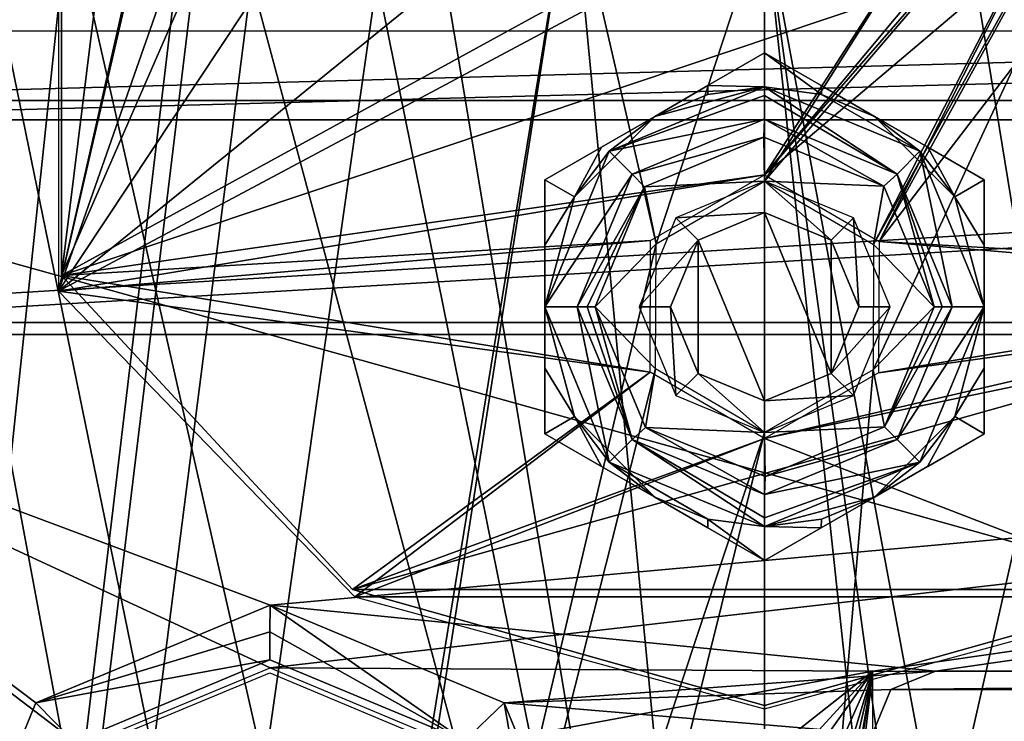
# Model space of a CAD drawing. Header units: millimetres. Extents: x -108 to 112, y -157 to 157.
# Tile 98 of 118: x -22 to -6, y 24 to 35. Entities that reach past the tile are written whole.
import ezdxf

# ---------------------------------------------------------------- set-up
doc = ezdxf.new("R2010")
doc.units = ezdxf.units.MM
doc.header["$LTSCALE"] = 33.374815
for name, color, linetype in [('1001', 7, 'CONTINUOUS'), ('1005', 7, 'CONTINUOUS'), ('1133', 7, 'CONTINUOUS'), ('1134', 7, 'CONTINUOUS'), ('1135', 7, 'CONTINUOUS'), ('170', 7, 'CONTINUOUS'), ('171', 7, 'CONTINUOUS'), ('180', 7, 'CONTINUOUS'), ('181', 7, 'CONTINUOUS'), ('198', 7, 'CONTINUOUS'), ('5', 7, 'CONTINUOUS'), ('589', 7, 'CONTINUOUS'), ('590', 7, 'CONTINUOUS'), ('625', 7, 'CONTINUOUS'), ('636', 7, 'CONTINUOUS'), ('637', 7, 'CONTINUOUS'), ('638', 7, 'CONTINUOUS'), ('750', 7, 'CONTINUOUS'), ('751', 7, 'CONTINUOUS'), ('752', 7, 'CONTINUOUS'), ('753', 7, 'CONTINUOUS'), ('754', 7, 'CONTINUOUS'), ('755', 7, 'CONTINUOUS'), ('756', 7, 'CONTINUOUS'), ('757', 7, 'CONTINUOUS'), ('758', 7, 'CONTINUOUS'), ('759', 7, 'CONTINUOUS'), ('760', 7, 'CONTINUOUS'), ('761', 7, 'CONTINUOUS'), ('762', 7, 'CONTINUOUS'), ('763', 7, 'CONTINUOUS'), ('764', 7, 'CONTINUOUS'), ('765', 7, 'CONTINUOUS'), ('766', 7, 'CONTINUOUS'), ('767', 7, 'CONTINUOUS'), ('768', 7, 'CONTINUOUS'), ('966', 7, 'CONTINUOUS')]:
    doc.layers.add(name, color=color, linetype=linetype)

msp = doc.modelspace()

# ---------------------------------------------------------------- linework, layer by layer
at = {"layer": '1001', "color": 7, "linetype": 'CONTINUOUS'}
msp.add_3dface([(-18.13, 24.423, 59.7), (-15.157, 23.177, 59.7), (-21.085, 23.196, 59.7), (-18.13, 24.423, 59.7)], dxfattribs=at)
at = {"layer": '1005', "color": 7, "linetype": 'CONTINUOUS'}
for points in [[(-7.53, 24.45, 59.9), (-8.237, 24.157, 59.9), (19.37, 24.45, 59.9), (-7.53, 24.45, 59.9)], [(19.37, 24.45, 59.9), (-8.237, 24.157, 59.9), (20.077, 24.157, 59.9), (19.37, 24.45, 59.9)], [(-8.53, 23.45, 59.9), (20.37, 23.45, 59.9), (20.077, 24.157, 59.9), (-8.53, 23.45, 59.9)], [(-8.237, 24.157, 59.9), (-8.53, 23.45, 59.9), (20.077, 24.157, 59.9), (-8.237, 24.157, 59.9)]]:
    msp.add_3dface(points, dxfattribs=at)
at = {"layer": '1133', "linetype": 'CONTINUOUS'}
for points in [[(-10.25, 28.75, -79), (-10.25, 31.75, -79), (-11.311, 31.311, -79), (-10.25, 28.75, -79)], [(-9.189, 29.189, -79), (-10.25, 31.75, -79), (-10.25, 28.75, -79), (-9.189, 29.189, -79)], [(-9.189, 31.311, -79), (-10.25, 31.75, -79), (-9.189, 29.189, -79), (-9.189, 31.311, -79)], [(-11.75, 30.25, -79), (-11.311, 29.189, -79), (-11.311, 31.311, -79), (-11.75, 30.25, -79)], [(-11.311, 29.189, -79), (-10.25, 28.75, -79), (-11.311, 31.311, -79), (-11.311, 29.189, -79)], [(-8.75, 30.25, -79), (-9.189, 31.311, -79), (-9.189, 29.189, -79), (-8.75, 30.25, -79)]]:
    msp.add_3dface(points, dxfattribs=at)
at = {"layer": '1134', "linetype": 'CONTINUOUS'}
for points in [[(-10.25, 31.75, -79), (-10.25, 32.25, -79.5), (-11.664, 31.664, -79.5), (-10.25, 31.75, -79)], [(-11.311, 31.311, -79), (-10.25, 31.75, -79), (-11.664, 31.664, -79.5), (-11.311, 31.311, -79)], [(-12.25, 30.25, -79.5), (-11.311, 31.311, -79), (-11.664, 31.664, -79.5), (-12.25, 30.25, -79.5)], [(-11.75, 30.25, -79), (-11.311, 31.311, -79), (-12.25, 30.25, -79.5), (-11.75, 30.25, -79)], [(-11.664, 28.836, -79.5), (-11.75, 30.25, -79), (-12.25, 30.25, -79.5), (-11.664, 28.836, -79.5)], [(-11.311, 29.189, -79), (-11.75, 30.25, -79), (-11.664, 28.836, -79.5), (-11.311, 29.189, -79)], [(-10.25, 28.25, -79.5), (-11.311, 29.189, -79), (-11.664, 28.836, -79.5), (-10.25, 28.25, -79.5)], [(-10.25, 28.75, -79), (-11.311, 29.189, -79), (-10.25, 28.25, -79.5), (-10.25, 28.75, -79)]]:
    msp.add_3dface(points, dxfattribs=at)
at = {"layer": '1135', "linetype": 'CONTINUOUS'}
for points in [[(-10.25, 32.25, -79.5), (-9.189, 31.311, -79), (-8.836, 31.664, -79.5), (-10.25, 32.25, -79.5)], [(-10.25, 31.75, -79), (-9.189, 31.311, -79), (-10.25, 32.25, -79.5), (-10.25, 31.75, -79)], [(-9.189, 31.311, -79), (-8.75, 30.25, -79), (-8.836, 31.664, -79.5), (-9.189, 31.311, -79)], [(-8.836, 31.664, -79.5), (-8.75, 30.25, -79), (-8.25, 30.25, -79.5), (-8.836, 31.664, -79.5)], [(-8.25, 30.25, -79.5), (-9.189, 29.189, -79), (-8.836, 28.836, -79.5), (-8.25, 30.25, -79.5)], [(-8.75, 30.25, -79), (-9.189, 29.189, -79), (-8.25, 30.25, -79.5), (-8.75, 30.25, -79)], [(-9.189, 29.189, -79), (-10.25, 28.75, -79), (-8.836, 28.836, -79.5), (-9.189, 29.189, -79)], [(-8.836, 28.836, -79.5), (-10.25, 28.75, -79), (-10.25, 28.25, -79.5), (-8.836, 28.836, -79.5)]]:
    msp.add_3dface(points, dxfattribs=at)
at = {"layer": '170', "color": 7, "linetype": 'CONTINUOUS'}
for points in [[(-24.808, 34.64, 59.87), (-28.222, 33.225, 59.87), (24.8, 34.64, 59.87), (-24.808, 34.64, 59.87)], [(24.8, 34.64, 59.87), (-28.222, 33.225, 59.87), (28.215, 33.225, 59.87), (24.8, 34.64, 59.87)], [(-28.222, 33.225, 59.87), (-29.638, 29.81, 59.87), (28.215, 33.225, 59.87), (-28.222, 33.225, 59.87)], [(28.215, 33.225, 59.87), (-29.638, 29.81, 59.87), (29.63, 29.81, 59.87), (28.215, 33.225, 59.87)], [(29.63, 29.81, 59.87), (-29.638, 29.81, 59.87), (-18.129, 25.5, 59.87), (29.63, 29.81, 59.87)], [(-18.129, 25.5, 59.87), (-29.638, 29.81, 59.87), (-21.859, 23.944, 59.87), (-18.129, 25.5, 59.87)], [(-21.859, 23.944, 59.87), (-29.638, 29.81, 59.87), (-23.38, 20.251, 59.87), (-21.859, 23.944, 59.87)], [(29.63, 29.81, 59.87), (-18.129, 25.5, 59.87), (-7.53, 24.45, 59.87), (29.63, 29.81, 59.87)], [(19.37, 24.45, 59.87), (29.63, 29.81, 59.87), (-7.53, 24.45, 59.87), (19.37, 24.45, 59.87)], [(-18.129, 25.5, 59.87), (-14.4, 23.943, 59.87), (-7.53, 24.45, 59.87), (-18.129, 25.5, 59.87)], [(-7.53, 24.45, 59.87), (-14.4, 23.943, 59.87), (-8.237, 24.157, 59.87), (-7.53, 24.45, 59.87)], [(-8.237, 24.157, 59.87), (-14.4, 23.943, 59.87), (-8.53, 23.45, 59.87), (-8.237, 24.157, 59.87)], [(-14.4, 23.943, 59.87), (-12.88, 20.249, 59.87), (-8.53, 23.45, 59.87), (-14.4, 23.943, 59.87)]]:
    msp.add_3dface(points, dxfattribs=at)
at = {"layer": '171', "color": 7, "linetype": 'CONTINUOUS'}
msp.add_3dface([(-15.029, 23.341, 60.07), (-18.13, 24.628, 60.07), (-21.249, 23.321, 60.07), (-15.029, 23.341, 60.07)], dxfattribs=at)
at = {"layer": '180', "color": 7, "linetype": 'CONTINUOUS'}
for points in [[(-18.129, 25.5, 59.87), (-21.859, 23.944, 59.87), (-18.13, 25.075, 60.019), (-18.129, 25.5, 59.87)], [(-21.859, 23.944, 59.87), (-18.13, 24.628, 60.07), (-18.13, 25.075, 60.019), (-21.859, 23.944, 59.87)], [(-18.13, 24.628, 60.07), (-21.859, 23.944, 59.87), (-21.249, 23.321, 60.07), (-18.13, 24.628, 60.07)], [(-21.859, 23.944, 59.87), (-23.38, 20.251, 59.87), (-21.249, 23.321, 60.07), (-21.859, 23.944, 59.87)]]:
    msp.add_3dface(points, dxfattribs=at)
at = {"layer": '181', "color": 7, "linetype": 'CONTINUOUS'}
for points in [[(-18.129, 25.5, 59.87), (-18.13, 25.075, 60.019), (-15.029, 23.341, 60.07), (-18.129, 25.5, 59.87)], [(-14.4, 23.943, 59.87), (-18.129, 25.5, 59.87), (-15.029, 23.341, 60.07), (-14.4, 23.943, 59.87)], [(-18.13, 25.075, 60.019), (-18.13, 24.628, 60.07), (-15.029, 23.341, 60.07), (-18.13, 25.075, 60.019)], [(-13.752, 20.267, 60.07), (-14.4, 23.943, 59.87), (-15.029, 23.341, 60.07), (-13.752, 20.267, 60.07)], [(-12.88, 20.249, 59.87), (-14.4, 23.943, 59.87), (-13.752, 20.267, 60.07), (-12.88, 20.249, 59.87)]]:
    msp.add_3dface(points, dxfattribs=at)
at = {"layer": '198', "color": 7, "linetype": 'CONTINUOUS'}
for points in [[(-83, 47.9, -68.5), (83, 47.9, -68.5), (83, 1.6, -68.5), (-83, 47.9, -68.5)], [(-83, 47.9, -68.5), (83, 1.6, -68.5), (24.489, 1.737, -68.5), (-83, 47.9, -68.5)], [(-83, 47.9, -68.5), (24.489, 1.737, -68.5), (-43.011, 1.737, -68.5), (-83, 47.9, -68.5)]]:
    msp.add_3dface(points, dxfattribs=at)
at = {"layer": '5', "color": 7, "linetype": 'CONTINUOUS'}
for points in [[(42, 155, 60), (-42, 155, 60), (-28.535, 33.535, 60), (42, 155, 60)], [(-25, 35, 60), (42, 155, 60), (-28.535, 33.535, 60), (-25, 35, 60)]]:
    msp.add_3dface(points, dxfattribs=at)
at = {"layer": '589', "linetype": 'CONTINUOUS'}
for points in [[(-35.75, -100, -91), (-35.75, 100, -91), (-16.749, -80.026, -91), (-35.75, -100, -91)], [(-35.75, 100, -91), (-10.25, -36.5, -91), (-13.333, -37.12, -91), (-35.75, 100, -91)], [(-10.25, -36.5, -91), (-35.75, 100, -91), (-15.25, -0.02, -91), (-10.25, -36.5, -91)], [(-18.249, -44.532, -91), (-35.75, 100, -91), (-17.654, -41.472, -91), (-18.249, -44.532, -91)], [(-35.75, 100, -91), (-18.249, -44.532, -91), (-14.873, -75.431, -91), (-35.75, 100, -91)], [(-17.654, -41.472, -91), (-35.75, 100, -91), (-15.939, -38.877, -91), (-17.654, -41.472, -91)], [(-15.939, -38.877, -91), (-35.75, 100, -91), (-13.333, -37.12, -91), (-15.939, -38.877, -91)], [(-35.75, 100, -91), (-17.629, 41.41, -91), (-10.25, 5, -91), (-35.75, 100, -91)], [(-35.75, 100, -91), (-10.25, 5, -91), (-13.812, 3.508, -91), (-35.75, 100, -91)], [(-15.25, -0.02, -91), (-35.75, 100, -91), (-13.812, 3.508, -91), (-15.25, -0.02, -91)], [(-16.749, -80.026, -91), (-35.75, 100, -91), (-14.873, -75.431, -91), (-16.749, -80.026, -91)], [(-17.629, 41.41, -91), (-15.904, 38.841, -91), (-10.25, 5, -91), (-17.629, 41.41, -91)], [(-15.904, 38.841, -91), (-13.317, 37.113, -91), (-10.25, 5, -91), (-15.904, 38.841, -91)], [(-4.561, 38.877, -91), (15.25, -100, -91), (-7.167, 37.12, -91), (-4.561, 38.877, -91)], [(-13.317, 37.113, -91), (-10.25, 36.5, -91), (-10.25, 5, -91), (-13.317, 37.113, -91)], [(-7.167, 37.12, -91), (15.25, -100, -91), (-10.25, 36.5, -91), (-7.167, 37.12, -91)], [(-10.25, 36.5, -91), (15.25, -100, -91), (-5.25, 0.032, -91), (-10.25, 36.5, -91)], [(-10.25, 5, -91), (-10.25, 36.5, -91), (-6.703, 3.522, -91), (-10.25, 5, -91)], [(-6.703, 3.522, -91), (-10.25, 36.5, -91), (-5.25, 0.032, -91), (-6.703, 3.522, -91)]]:
    msp.add_3dface(points, dxfattribs=at)
at = {"layer": '590', "linetype": 'CONTINUOUS'}
for points in [[(-35.75, 100, -89), (-35.75, -100, -89), (-16.749, 80.026, -89), (-35.75, 100, -89)], [(15.25, 100, -89), (-2.871, 41.41, -89), (-10.25, 8.9, -89), (15.25, 100, -89)], [(-7.484, 8.459, -89), (15.25, 100, -89), (-10.25, 8.9, -89), (-7.484, 8.459, -89)], [(-4.98, 7.17, -89), (15.25, 100, -89), (-7.484, 8.459, -89), (-4.98, 7.17, -89)], [(-4.561, -38.877, -89), (15.25, 100, -89), (-7.167, -37.12, -89), (-4.561, -38.877, -89)], [(-7.167, -37.12, -89), (15.25, 100, -89), (-1.792, -2.767, -89), (-7.167, -37.12, -89)], [(-16.749, 80.026, -89), (-35.75, -100, -89), (-14.873, 75.431, -89), (-16.749, 80.026, -89)], [(-35.75, -100, -89), (-18.249, 44.532, -89), (-14.873, 75.431, -89), (-35.75, -100, -89)], [(-18.249, 44.532, -89), (-35.75, -100, -89), (-17.654, 41.472, -89), (-18.249, 44.532, -89)], [(-17.654, 41.472, -89), (-35.75, -100, -89), (-15.939, 38.877, -89), (-17.654, 41.472, -89)], [(-2.871, 41.41, -89), (-8.52, 29.247, -89), (-10.25, 8.9, -89), (-2.871, 41.41, -89)], [(-8.52, 29.247, -89), (-2.871, 41.41, -89), (-8.513, 31.239, -89), (-8.52, 29.247, -89)], [(-2.871, 41.41, -89), (-4.596, 38.841, -89), (-8.513, 31.239, -89), (-2.871, 41.41, -89)], [(-15.939, 38.877, -89), (-35.75, -100, -89), (-13.333, 37.12, -89), (-15.939, 38.877, -89)], [(-4.596, 38.841, -89), (-7.183, 37.113, -89), (-10.25, 32.25, -89), (-4.596, 38.841, -89)], [(-8.513, 31.239, -89), (-4.596, 38.841, -89), (-10.25, 32.25, -89), (-8.513, 31.239, -89)], [(-13.333, 37.12, -89), (-35.75, -100, -89), (-18.708, 2.767, -89), (-13.333, 37.12, -89)], [(-11.98, 31.253, -89), (-13.333, 37.12, -89), (-18.708, 2.767, -89), (-11.98, 31.253, -89)], [(-10.25, 36.5, -89), (-13.333, 37.12, -89), (-11.98, 31.253, -89), (-10.25, 36.5, -89)], [(-7.183, 37.113, -89), (-10.25, 36.5, -89), (-10.25, 32.25, -89), (-7.183, 37.113, -89)], [(-10.25, 32.25, -89), (-10.25, 36.5, -89), (-11.98, 31.253, -89), (-10.25, 32.25, -89)], [(-11.987, 29.261, -89), (-11.98, 31.253, -89), (-18.708, 2.767, -89), (-11.987, 29.261, -89)], [(-10.25, 28.25, -89), (-11.987, 29.261, -89), (-18.708, 2.767, -89), (-10.25, 28.25, -89)], [(-8.52, 29.247, -89), (-10.25, 28.25, -89), (-10.25, 8.9, -89), (-8.52, 29.247, -89)], [(-15.488, 7.194, -89), (-10.25, 28.25, -89), (-18.708, 2.767, -89), (-15.488, 7.194, -89)], [(-10.25, 8.9, -89), (-10.25, 28.25, -89), (-15.488, 7.194, -89), (-10.25, 8.9, -89)]]:
    msp.add_3dface(points, dxfattribs=at)
at = {"layer": '625', "color": 7, "linetype": 'CONTINUOUS'}
for points in [[(-21.5, 58.5, -87), (-21.5, 30.5, -87), (-17.629, 47.59, -87), (-21.5, 58.5, -87)], [(-17.629, 47.59, -87), (-21.5, 30.5, -87), (-18.249, 44.532, -87), (-17.629, 47.59, -87)], [(-18.249, 44.532, -87), (-21.5, 30.5, -87), (-17.654, 41.472, -87), (-18.249, 44.532, -87)], [(-17.654, 41.472, -87), (-21.5, 30.5, -87), (-15.939, 38.877, -87), (-17.654, 41.472, -87)], [(-8.426, 31.289, -87), (1, 30.5, -87), (-2.871, 41.41, -87), (-8.426, 31.289, -87)], [(-4.596, 38.841, -87), (-8.426, 31.289, -87), (-2.871, 41.41, -87), (-4.596, 38.841, -87)], [(-15.939, 38.877, -87), (-21.5, 30.5, -87), (-13.333, 37.12, -87), (-15.939, 38.877, -87)], [(-10.25, 32.35, -87), (-8.426, 31.289, -87), (-4.596, 38.841, -87), (-10.25, 32.35, -87)], [(-7.183, 37.113, -87), (-10.25, 32.35, -87), (-4.596, 38.841, -87), (-7.183, 37.113, -87)], [(-13.333, 37.12, -87), (-21.5, 30.5, -87), (-10.25, 36.5, -87), (-13.333, 37.12, -87)], [(-10.25, 36.5, -87), (-10.25, 32.35, -87), (-7.183, 37.113, -87), (-10.25, 36.5, -87)], [(-21.5, 30.5, -87), (-10.25, 32.35, -87), (-10.25, 36.5, -87), (-21.5, 30.5, -87)], [(-10.25, 32.35, -87), (-21.5, 30.5, -87), (-12.066, 31.303, -87), (-10.25, 32.35, -87)], [(-12.066, 31.303, -87), (-21.5, 30.5, -87), (-12.074, 29.211, -87), (-12.066, 31.303, -87)], [(-8.434, 29.197, -87), (1, 30.5, -87), (-8.426, 31.289, -87), (-8.434, 29.197, -87)], [(-21.5, 30.5, -87), (-16.777, 25.633, -87), (-12.074, 29.211, -87), (-21.5, 30.5, -87)], [(-3.723, 25.633, -87), (1, 30.5, -87), (-10.25, 28.15, -87), (-3.723, 25.633, -87)], [(-10.25, 28.15, -87), (1, 30.5, -87), (-8.434, 29.197, -87), (-10.25, 28.15, -87)], [(-12.074, 29.211, -87), (-16.777, 25.633, -87), (-10.25, 28.15, -87), (-12.074, 29.211, -87)], [(-16.777, 25.633, -87), (-3.723, 25.633, -87), (-10.25, 28.15, -87), (-16.777, 25.633, -87)], [(-10.25, 23.851, -87), (-3.723, 25.633, -87), (-16.777, 25.633, -87), (-10.25, 23.851, -87)]]:
    msp.add_3dface(points, dxfattribs=at)
at = {"layer": '636', "linetype": 'CONTINUOUS'}
for points in [[(-21.45, 58.25, -85.5), (-21.45, 30.75, -85.5), (-19.736, 44.604, -85.5), (-21.45, 58.25, -85.5)], [(-19.736, 44.604, -85.5), (-21.45, 30.75, -85.5), (-17.898, 38.889, -85.5), (-19.736, 44.604, -85.5)], [(-17.898, 38.889, -85.5), (-21.45, 30.75, -85.5), (-12.95, 35.405, -85.5), (-17.898, 38.889, -85.5)], [(-7.75, 35.348, -85.5), (-10.25, 32.35, -85.5), (-2.726, 38.723, -85.5), (-7.75, 35.348, -85.5)], [(-10.25, 32.35, -85.5), (-8.426, 31.289, -85.5), (-2.726, 38.723, -85.5), (-10.25, 32.35, -85.5)], [(-8.426, 31.289, -85.5), (0.95, 30.75, -85.5), (-2.726, 38.723, -85.5), (-8.426, 31.289, -85.5)], [(-21.45, 30.75, -85.5), (-7.75, 35.348, -85.5), (-12.95, 35.405, -85.5), (-21.45, 30.75, -85.5)], [(-7.75, 35.348, -85.5), (-21.45, 30.75, -85.5), (-10.25, 32.35, -85.5), (-7.75, 35.348, -85.5)], [(-10.25, 32.35, -85.5), (-21.45, 30.75, -85.5), (-12.066, 31.303, -85.5), (-10.25, 32.35, -85.5)], [(-12.066, 31.303, -85.5), (-21.45, 30.75, -85.5), (-12.074, 29.211, -85.5), (-12.066, 31.303, -85.5)], [(-8.434, 29.197, -85.5), (0.95, 30.75, -85.5), (-8.426, 31.289, -85.5), (-8.434, 29.197, -85.5)], [(-21.45, 30.75, -85.5), (-16.814, 25.749, -85.5), (-12.074, 29.211, -85.5), (-21.45, 30.75, -85.5)], [(-3.686, 25.749, -85.5), (0.95, 30.75, -85.5), (-16.814, 25.749, -85.5), (-3.686, 25.749, -85.5)], [(-16.814, 25.749, -85.5), (0.95, 30.75, -85.5), (-10.25, 28.15, -85.5), (-16.814, 25.749, -85.5)], [(-10.25, 28.15, -85.5), (0.95, 30.75, -85.5), (-8.434, 29.197, -85.5), (-10.25, 28.15, -85.5)], [(-12.074, 29.211, -85.5), (-16.814, 25.749, -85.5), (-10.25, 28.15, -85.5), (-12.074, 29.211, -85.5)], [(-10.25, 23.9, -85.5), (-3.686, 25.749, -85.5), (-16.814, 25.749, -85.5), (-10.25, 23.9, -85.5)]]:
    msp.add_3dface(points, dxfattribs=at)
at = {"layer": '637', "linetype": 'CONTINUOUS'}
for points in [[(-21.45, 30.75, -85.5), (-21.45, 58.25, -85.5), (-21.45, 30.75, -87), (-21.45, 30.75, -85.5)], [(-21.45, 30.75, -87), (-21.45, 58.25, -85.5), (-21.45, 58.25, -87), (-21.45, 30.75, -87)]]:
    msp.add_3dface(points, dxfattribs=at)
at = {"layer": '638', "linetype": 'CONTINUOUS'}
for points in [[(-16.814, 25.749, -85.5), (-21.45, 30.75, -85.5), (-16.814, 25.748, -87), (-16.814, 25.749, -85.5)], [(-21.45, 30.75, -85.5), (-21.45, 30.75, -87), (-16.814, 25.748, -87), (-21.45, 30.75, -85.5)], [(-10.25, 23.9, -85.5), (-16.814, 25.749, -85.5), (-10.25, 23.9, -87), (-10.25, 23.9, -85.5)], [(-10.25, 23.9, -87), (-16.814, 25.749, -85.5), (-16.814, 25.748, -87), (-10.25, 23.9, -87)], [(-3.686, 25.749, -85.5), (-10.25, 23.9, -85.5), (-3.686, 25.748, -87), (-3.686, 25.749, -85.5)], [(-3.686, 25.748, -87), (-10.25, 23.9, -85.5), (-10.25, 23.9, -87), (-3.686, 25.748, -87)]]:
    msp.add_3dface(points, dxfattribs=at)
at = {"layer": '750', "color": 7, "linetype": 'CONTINUOUS'}
for points in [[(-6.75, 28.229, -82.413), (-7.653, 27.708, -82.177), (-6.75, 28.229, -84.687), (-6.75, 28.229, -82.413)], [(-6.75, 28.229, -84.687), (-7.653, 27.708, -82.177), (-7.652, 27.708, -84.923), (-6.75, 28.229, -84.687)], [(-7.653, 27.708, -82.177), (-8.5, 27.219, -82.1), (-7.652, 27.708, -84.923), (-7.653, 27.708, -82.177)], [(-7.652, 27.708, -84.923), (-8.5, 27.219, -82.1), (-8.5, 27.219, -85), (-7.652, 27.708, -84.923)], [(-8.5, 27.219, -85), (-8.5, 27.219, -82.1), (-9.348, 26.73, -82.177), (-8.5, 27.219, -85)], [(-9.347, 26.73, -84.923), (-8.5, 27.219, -85), (-9.348, 26.73, -82.177), (-9.347, 26.73, -84.923)], [(-10.25, 26.209, -84.687), (-9.347, 26.73, -84.923), (-10.25, 26.209, -82.413), (-10.25, 26.209, -84.687)], [(-10.25, 26.209, -82.413), (-9.347, 26.73, -84.923), (-9.348, 26.73, -82.177), (-10.25, 26.209, -82.413)]]:
    msp.add_3dface(points, dxfattribs=at)
at = {"layer": '751', "color": 7, "linetype": 'CONTINUOUS'}
for points in [[(-6.75, 30.25, -82.1), (-7.219, 28.5, -82.1), (-6.75, 29.271, -82.177), (-6.75, 30.25, -82.1)], [(-7.219, 28.5, -82.1), (-6.75, 28.229, -82.413), (-6.75, 29.271, -82.177), (-7.219, 28.5, -82.1)], [(-8.5, 27.219, -82.1), (-7.653, 27.708, -82.177), (-7.219, 28.5, -82.1), (-8.5, 27.219, -82.1)], [(-7.653, 27.708, -82.177), (-6.75, 28.229, -82.413), (-7.219, 28.5, -82.1), (-7.653, 27.708, -82.177)]]:
    msp.add_3dface(points, dxfattribs=at)
at = {"layer": '752', "color": 7, "linetype": 'CONTINUOUS'}
for points in [[(-8.5, 33.281, -82.1), (-7.219, 32, -82.1), (-7.652, 32.792, -82.177), (-8.5, 33.281, -82.1)], [(-7.219, 32, -82.1), (-6.75, 32.271, -82.413), (-7.652, 32.792, -82.177), (-7.219, 32, -82.1)], [(-6.75, 32.271, -82.413), (-7.219, 32, -82.1), (-6.75, 31.228, -82.177), (-6.75, 32.271, -82.413)], [(-7.219, 32, -82.1), (-6.75, 30.25, -82.1), (-6.75, 31.228, -82.177), (-7.219, 32, -82.1)]]:
    msp.add_3dface(points, dxfattribs=at)
at = {"layer": '753', "color": 7, "linetype": 'CONTINUOUS'}
for points in [[(-11.152, 33.77, -82.177), (-10.25, 33.75, -82.1), (-10.25, 34.291, -82.413), (-11.152, 33.77, -82.177)], [(-10.25, 33.75, -82.1), (-9.344, 33.631, -82.1), (-10.25, 34.291, -82.413), (-10.25, 33.75, -82.1)], [(-10.25, 34.291, -82.413), (-9.344, 33.631, -82.1), (-9.347, 33.77, -82.177), (-10.25, 34.291, -82.413)], [(-12, 33.281, -82.1), (-11.156, 33.631, -82.1), (-11.152, 33.77, -82.177), (-12, 33.281, -82.1)], [(-11.156, 33.631, -82.1), (-10.25, 33.75, -82.1), (-11.152, 33.77, -82.177), (-11.156, 33.631, -82.1)], [(-9.344, 33.631, -82.1), (-8.5, 33.281, -82.1), (-9.347, 33.77, -82.177), (-9.344, 33.631, -82.1)]]:
    msp.add_3dface(points, dxfattribs=at)
at = {"layer": '754', "color": 7, "linetype": 'CONTINUOUS'}
for points in [[(-13.281, 32, -82.1), (-12, 33.281, -82.1), (-12.847, 32.792, -82.177), (-13.281, 32, -82.1)], [(-13.75, 32.271, -82.413), (-13.281, 32, -82.1), (-12.847, 32.792, -82.177), (-13.75, 32.271, -82.413)], [(-13.75, 32.271, -82.413), (-13.75, 31.229, -82.177), (-13.281, 32, -82.1), (-13.75, 32.271, -82.413)], [(-13.75, 31.229, -82.177), (-13.75, 30.25, -82.1), (-13.281, 32, -82.1), (-13.75, 31.229, -82.177)]]:
    msp.add_3dface(points, dxfattribs=at)
at = {"layer": '755', "color": 7, "linetype": 'CONTINUOUS'}
for points in [[(-13.75, 30.25, -82.1), (-13.75, 29.272, -82.177), (-13.281, 28.5, -82.1), (-13.75, 30.25, -82.1)], [(-13.75, 29.272, -82.177), (-13.75, 28.229, -82.413), (-13.281, 28.5, -82.1), (-13.75, 29.272, -82.177)], [(-13.75, 28.229, -82.413), (-12.848, 27.708, -82.177), (-13.281, 28.5, -82.1), (-13.75, 28.229, -82.413)], [(-12.848, 27.708, -82.177), (-12, 27.219, -82.1), (-13.281, 28.5, -82.1), (-12.848, 27.708, -82.177)]]:
    msp.add_3dface(points, dxfattribs=at)
at = {"layer": '756', "color": 7, "linetype": 'CONTINUOUS'}
for points in [[(-10.25, 33.75, -81.1), (-7.775, 32.725, -81.1), (-10.25, 33.75, -82.1), (-10.25, 33.75, -81.1)], [(-10.25, 33.75, -82.1), (-7.775, 32.725, -81.1), (-9.344, 33.631, -82.1), (-10.25, 33.75, -82.1)], [(-9.344, 33.631, -82.1), (-7.775, 32.725, -81.1), (-8.5, 33.281, -82.1), (-9.344, 33.631, -82.1)], [(-8.5, 33.281, -82.1), (-7.775, 32.725, -81.1), (-7.219, 32, -82.1), (-8.5, 33.281, -82.1)], [(-7.775, 32.725, -81.1), (-6.75, 30.25, -81.1), (-7.219, 32, -82.1), (-7.775, 32.725, -81.1)], [(-6.75, 30.25, -81.1), (-6.75, 30.25, -82.1), (-7.219, 32, -82.1), (-6.75, 30.25, -81.1)], [(-7.219, 28.5, -82.1), (-6.75, 30.25, -82.1), (-7.775, 27.775, -81.1), (-7.219, 28.5, -82.1)], [(-7.775, 27.775, -81.1), (-6.75, 30.25, -82.1), (-6.75, 30.25, -81.1), (-7.775, 27.775, -81.1)], [(-8.5, 27.219, -82.1), (-7.219, 28.5, -82.1), (-7.775, 27.775, -81.1), (-8.5, 27.219, -82.1)], [(-10.25, 26.75, -81.1), (-8.5, 27.219, -82.1), (-7.775, 27.775, -81.1), (-10.25, 26.75, -81.1)], [(-8.5, 27.219, -82.1), (-10.25, 26.75, -81.1), (-9.344, 26.869, -82.1), (-8.5, 27.219, -82.1)], [(-10.25, 26.75, -81.1), (-10.25, 26.75, -82.1), (-9.344, 26.869, -82.1), (-10.25, 26.75, -81.1)]]:
    msp.add_3dface(points, dxfattribs=at)
at = {"layer": '757', "color": 7, "linetype": 'CONTINUOUS'}
for points in [[(-12, 27.219, -82.1), (-11.153, 26.73, -82.177), (-11.156, 26.869, -82.1), (-12, 27.219, -82.1)], [(-9.348, 26.73, -82.177), (-8.5, 27.219, -82.1), (-9.344, 26.869, -82.1), (-9.348, 26.73, -82.177)], [(-10.25, 26.209, -82.413), (-10.25, 26.75, -82.1), (-11.156, 26.869, -82.1), (-10.25, 26.209, -82.413)], [(-11.153, 26.73, -82.177), (-10.25, 26.209, -82.413), (-11.156, 26.869, -82.1), (-11.153, 26.73, -82.177)], [(-10.25, 26.75, -82.1), (-9.348, 26.73, -82.177), (-9.344, 26.869, -82.1), (-10.25, 26.75, -82.1)], [(-10.25, 26.209, -82.413), (-9.348, 26.73, -82.177), (-10.25, 26.75, -82.1), (-10.25, 26.209, -82.413)]]:
    msp.add_3dface(points, dxfattribs=at)
at = {"layer": '758', "color": 7, "linetype": 'CONTINUOUS'}
for points in [[(-13.75, 28.229, -84.687), (-12.847, 27.708, -84.923), (-13.75, 28.229, -82.413), (-13.75, 28.229, -84.687)], [(-13.75, 28.229, -82.413), (-12.847, 27.708, -84.923), (-12.848, 27.708, -82.177), (-13.75, 28.229, -82.413)], [(-12, 27.219, -85), (-12, 27.219, -82.1), (-12.848, 27.708, -82.177), (-12, 27.219, -85)], [(-12.847, 27.708, -84.923), (-12, 27.219, -85), (-12.848, 27.708, -82.177), (-12.847, 27.708, -84.923)], [(-11.153, 26.73, -82.177), (-12, 27.219, -82.1), (-11.152, 26.73, -84.923), (-11.153, 26.73, -82.177)], [(-11.152, 26.73, -84.923), (-12, 27.219, -82.1), (-12, 27.219, -85), (-11.152, 26.73, -84.923)], [(-10.25, 26.209, -84.687), (-10.25, 26.209, -82.413), (-11.153, 26.73, -82.177), (-10.25, 26.209, -84.687)], [(-10.25, 26.209, -84.687), (-11.153, 26.73, -82.177), (-11.152, 26.73, -84.923), (-10.25, 26.209, -84.687)]]:
    msp.add_3dface(points, dxfattribs=at)
at = {"layer": '759', "color": 7, "linetype": 'CONTINUOUS'}
for points in [[(-13.75, 32.271, -84.687), (-13.75, 31.228, -84.923), (-13.75, 32.271, -82.413), (-13.75, 32.271, -84.687)], [(-13.75, 32.271, -82.413), (-13.75, 31.228, -84.923), (-13.75, 31.229, -82.177), (-13.75, 32.271, -82.413)], [(-13.75, 30.25, -85), (-13.75, 30.25, -82.1), (-13.75, 31.229, -82.177), (-13.75, 30.25, -85)], [(-13.75, 31.228, -84.923), (-13.75, 30.25, -85), (-13.75, 31.229, -82.177), (-13.75, 31.228, -84.923)], [(-13.75, 29.272, -82.177), (-13.75, 30.25, -82.1), (-13.75, 29.271, -84.923), (-13.75, 29.272, -82.177)], [(-13.75, 29.271, -84.923), (-13.75, 30.25, -82.1), (-13.75, 30.25, -85), (-13.75, 29.271, -84.923)], [(-13.75, 28.229, -84.687), (-13.75, 28.229, -82.413), (-13.75, 29.272, -82.177), (-13.75, 28.229, -84.687)], [(-13.75, 28.229, -84.687), (-13.75, 29.272, -82.177), (-13.75, 29.271, -84.923), (-13.75, 28.229, -84.687)]]:
    msp.add_3dface(points, dxfattribs=at)
at = {"layer": '760', "color": 7, "linetype": 'CONTINUOUS'}
for points in [[(-11.152, 33.77, -82.177), (-10.25, 34.291, -82.413), (-11.153, 33.77, -84.923), (-11.152, 33.77, -82.177)], [(-11.153, 33.77, -84.923), (-10.25, 34.291, -82.413), (-10.25, 34.291, -84.687), (-11.153, 33.77, -84.923)], [(-12, 33.281, -82.1), (-11.152, 33.77, -82.177), (-12, 33.281, -85), (-12, 33.281, -82.1)], [(-12, 33.281, -85), (-11.152, 33.77, -82.177), (-11.153, 33.77, -84.923), (-12, 33.281, -85)], [(-12.847, 32.792, -82.177), (-12, 33.281, -82.1), (-12.848, 32.792, -84.923), (-12.847, 32.792, -82.177)], [(-12.848, 32.792, -84.923), (-12, 33.281, -82.1), (-12, 33.281, -85), (-12.848, 32.792, -84.923)], [(-13.75, 32.271, -84.687), (-13.75, 32.271, -82.413), (-12.847, 32.792, -82.177), (-13.75, 32.271, -84.687)], [(-13.75, 32.271, -84.687), (-12.847, 32.792, -82.177), (-12.848, 32.792, -84.923), (-13.75, 32.271, -84.687)]]:
    msp.add_3dface(points, dxfattribs=at)
at = {"layer": '761', "color": 7, "linetype": 'CONTINUOUS'}
for points in [[(-10.25, 34.291, -82.413), (-9.347, 33.77, -82.177), (-10.25, 34.291, -84.687), (-10.25, 34.291, -82.413)], [(-10.25, 34.291, -84.687), (-9.347, 33.77, -82.177), (-9.348, 33.77, -84.923), (-10.25, 34.291, -84.687)], [(-9.347, 33.77, -82.177), (-8.5, 33.281, -82.1), (-9.348, 33.77, -84.923), (-9.347, 33.77, -82.177)], [(-9.348, 33.77, -84.923), (-8.5, 33.281, -82.1), (-8.5, 33.281, -85), (-9.348, 33.77, -84.923)], [(-8.5, 33.281, -85), (-8.5, 33.281, -82.1), (-7.652, 32.792, -82.177), (-8.5, 33.281, -85)], [(-7.653, 32.792, -84.923), (-8.5, 33.281, -85), (-7.652, 32.792, -82.177), (-7.653, 32.792, -84.923)], [(-6.75, 32.271, -84.687), (-7.653, 32.792, -84.923), (-6.75, 32.271, -82.413), (-6.75, 32.271, -84.687)], [(-6.75, 32.271, -82.413), (-7.653, 32.792, -84.923), (-7.652, 32.792, -82.177), (-6.75, 32.271, -82.413)]]:
    msp.add_3dface(points, dxfattribs=at)
at = {"layer": '762', "color": 7, "linetype": 'CONTINUOUS'}
for points in [[(-6.75, 32.271, -84.687), (-6.75, 32.271, -82.413), (-6.75, 31.228, -82.177), (-6.75, 32.271, -84.687)], [(-6.75, 32.271, -84.687), (-6.75, 31.228, -82.177), (-6.75, 31.229, -84.923), (-6.75, 32.271, -84.687)], [(-6.75, 31.228, -82.177), (-6.75, 30.25, -82.1), (-6.75, 31.229, -84.923), (-6.75, 31.228, -82.177)], [(-6.75, 31.229, -84.923), (-6.75, 30.25, -82.1), (-6.75, 30.25, -85), (-6.75, 31.229, -84.923)], [(-6.75, 30.25, -82.1), (-6.75, 29.271, -82.177), (-6.75, 30.25, -85), (-6.75, 30.25, -82.1)], [(-6.75, 30.25, -85), (-6.75, 29.271, -82.177), (-6.75, 29.272, -84.923), (-6.75, 30.25, -85)], [(-6.75, 28.229, -82.413), (-6.75, 28.229, -84.687), (-6.75, 29.272, -84.923), (-6.75, 28.229, -82.413)], [(-6.75, 29.271, -82.177), (-6.75, 28.229, -82.413), (-6.75, 29.272, -84.923), (-6.75, 29.271, -82.177)]]:
    msp.add_3dface(points, dxfattribs=at)
at = {"layer": '763', "color": 7, "linetype": 'CONTINUOUS'}
for points in [[(-12.725, 32.725, -81.1), (-10.25, 33.75, -81.1), (-12, 33.281, -82.1), (-12.725, 32.725, -81.1)], [(-12, 33.281, -82.1), (-10.25, 33.75, -81.1), (-11.156, 33.631, -82.1), (-12, 33.281, -82.1)], [(-10.25, 33.75, -81.1), (-10.25, 33.75, -82.1), (-11.156, 33.631, -82.1), (-10.25, 33.75, -81.1)], [(-13.281, 32, -82.1), (-12.725, 32.725, -81.1), (-12, 33.281, -82.1), (-13.281, 32, -82.1)], [(-12.725, 32.725, -81.1), (-13.75, 30.25, -82.1), (-13.75, 30.25, -81.1), (-12.725, 32.725, -81.1)], [(-13.75, 30.25, -82.1), (-12.725, 32.725, -81.1), (-13.281, 32, -82.1), (-13.75, 30.25, -82.1)], [(-13.75, 30.25, -82.1), (-13.281, 28.5, -82.1), (-13.75, 30.25, -81.1), (-13.75, 30.25, -82.1)], [(-13.75, 30.25, -81.1), (-13.281, 28.5, -82.1), (-12.725, 27.775, -81.1), (-13.75, 30.25, -81.1)], [(-13.281, 28.5, -82.1), (-12, 27.219, -82.1), (-12.725, 27.775, -81.1), (-13.281, 28.5, -82.1)], [(-10.25, 26.75, -82.1), (-10.25, 26.75, -81.1), (-12.725, 27.775, -81.1), (-10.25, 26.75, -82.1)], [(-11.156, 26.869, -82.1), (-10.25, 26.75, -82.1), (-12.725, 27.775, -81.1), (-11.156, 26.869, -82.1)], [(-12, 27.219, -82.1), (-11.156, 26.869, -82.1), (-12.725, 27.775, -81.1), (-12, 27.219, -82.1)]]:
    msp.add_3dface(points, dxfattribs=at)
at = {"layer": '764', "color": 7, "linetype": 'CONTINUOUS'}
for points in [[(-10.25, 33.75, -81.1), (-12.725, 32.725, -81.1), (-10.25, 33.613, -80.569), (-10.25, 33.75, -81.1)], [(-10.25, 33.613, -80.569), (-12.725, 32.725, -81.1), (-10.25, 33.237, -80.17), (-10.25, 33.613, -80.569)], [(-10.25, 33.237, -80.17), (-12.725, 32.725, -81.1), (-12.362, 32.362, -80.17), (-10.25, 33.237, -80.17)], [(-12.725, 32.725, -81.1), (-13.75, 30.25, -81.1), (-12.362, 32.362, -80.17), (-12.725, 32.725, -81.1)], [(-12.362, 32.362, -80.17), (-13.75, 30.25, -81.1), (-13.237, 30.25, -80.17), (-12.362, 32.362, -80.17)], [(-13.75, 30.25, -81.1), (-12.725, 27.775, -81.1), (-13.237, 30.25, -80.17), (-13.75, 30.25, -81.1)], [(-13.237, 30.25, -80.17), (-12.725, 27.775, -81.1), (-12.362, 28.138, -80.17), (-13.237, 30.25, -80.17)], [(-12.725, 27.775, -81.1), (-10.25, 26.75, -81.1), (-12.362, 28.138, -80.17), (-12.725, 27.775, -81.1)], [(-10.25, 26.75, -81.1), (-10.25, 26.887, -80.569), (-12.362, 28.138, -80.17), (-10.25, 26.75, -81.1)], [(-10.25, 26.887, -80.569), (-10.25, 27.263, -80.17), (-12.362, 28.138, -80.17), (-10.25, 26.887, -80.569)]]:
    msp.add_3dface(points, dxfattribs=at)
at = {"layer": '765', "color": 7, "linetype": 'CONTINUOUS'}
for points in [[(-13.237, 30.25, -80.17), (-12.362, 28.138, -80.17), (-13.077, 30.25, -80.146), (-13.237, 30.25, -80.17)], [(-13.077, 30.25, -80.146), (-12.362, 28.138, -80.17), (-12.952, 30.25, -80.25), (-13.077, 30.25, -80.146)], [(-12.952, 30.25, -80.25), (-12.362, 28.138, -80.17), (-12.149, 28.329, -80.25), (-12.952, 30.25, -80.25)], [(-7.548, 30.25, -80.25), (-8.339, 28.34, -80.25), (-7.423, 30.25, -80.146), (-7.548, 30.25, -80.25)], [(-7.423, 30.25, -80.146), (-8.339, 28.34, -80.25), (-7.263, 30.25, -80.17), (-7.423, 30.25, -80.146)], [(-7.263, 30.25, -80.17), (-8.339, 28.34, -80.25), (-8.138, 28.138, -80.17), (-7.263, 30.25, -80.17)], [(-12.362, 28.138, -80.17), (-10.25, 27.263, -80.17), (-12.149, 28.329, -80.25), (-12.362, 28.138, -80.17)], [(-12.149, 28.329, -80.25), (-10.25, 27.263, -80.17), (-10.239, 27.549, -80.25), (-12.149, 28.329, -80.25)], [(-8.339, 28.34, -80.25), (-10.239, 27.549, -80.25), (-8.138, 28.138, -80.17), (-8.339, 28.34, -80.25)], [(-10.239, 27.549, -80.25), (-10.25, 27.263, -80.17), (-8.138, 28.138, -80.17), (-10.239, 27.549, -80.25)]]:
    msp.add_3dface(points, dxfattribs=at)
at = {"layer": '766', "color": 7, "linetype": 'CONTINUOUS'}
for points in [[(-10.25, 33.237, -80.17), (-12.362, 32.362, -80.17), (-10.261, 32.951, -80.25), (-10.25, 33.237, -80.17)], [(-8.351, 32.171, -80.25), (-10.25, 33.237, -80.17), (-10.261, 32.951, -80.25), (-8.351, 32.171, -80.25)], [(-8.138, 32.362, -80.17), (-10.25, 33.237, -80.17), (-8.351, 32.171, -80.25), (-8.138, 32.362, -80.17)], [(-10.261, 32.951, -80.25), (-12.362, 32.362, -80.17), (-12.161, 32.16, -80.25), (-10.261, 32.951, -80.25)], [(-12.362, 32.362, -80.17), (-13.237, 30.25, -80.17), (-12.161, 32.16, -80.25), (-12.362, 32.362, -80.17)], [(-7.548, 30.25, -80.25), (-8.138, 32.362, -80.17), (-8.351, 32.171, -80.25), (-7.548, 30.25, -80.25)], [(-7.548, 30.25, -80.25), (-7.423, 30.25, -80.146), (-8.138, 32.362, -80.17), (-7.548, 30.25, -80.25)], [(-7.423, 30.25, -80.146), (-7.263, 30.25, -80.17), (-8.138, 32.362, -80.17), (-7.423, 30.25, -80.146)], [(-13.237, 30.25, -80.17), (-13.077, 30.25, -80.146), (-12.161, 32.16, -80.25), (-13.237, 30.25, -80.17)], [(-13.077, 30.25, -80.146), (-12.952, 30.25, -80.25), (-12.161, 32.16, -80.25), (-13.077, 30.25, -80.146)]]:
    msp.add_3dface(points, dxfattribs=at)
at = {"layer": '767', "color": 7, "linetype": 'CONTINUOUS'}
for points in [[(-7.775, 32.725, -81.1), (-10.25, 33.75, -81.1), (-8.138, 32.362, -80.17), (-7.775, 32.725, -81.1)], [(-10.25, 33.75, -81.1), (-10.25, 33.613, -80.569), (-8.138, 32.362, -80.17), (-10.25, 33.75, -81.1)], [(-10.25, 33.613, -80.569), (-10.25, 33.237, -80.17), (-8.138, 32.362, -80.17), (-10.25, 33.613, -80.569)], [(-7.263, 30.25, -80.17), (-7.775, 32.725, -81.1), (-8.138, 32.362, -80.17), (-7.263, 30.25, -80.17)], [(-6.75, 30.25, -81.1), (-7.775, 32.725, -81.1), (-7.263, 30.25, -80.17), (-6.75, 30.25, -81.1)], [(-7.775, 27.775, -81.1), (-6.75, 30.25, -81.1), (-8.138, 28.138, -80.17), (-7.775, 27.775, -81.1)], [(-6.75, 30.25, -81.1), (-7.263, 30.25, -80.17), (-8.138, 28.138, -80.17), (-6.75, 30.25, -81.1)], [(-10.25, 27.263, -80.17), (-7.775, 27.775, -81.1), (-8.138, 28.138, -80.17), (-10.25, 27.263, -80.17)], [(-10.25, 26.75, -81.1), (-7.775, 27.775, -81.1), (-10.25, 26.887, -80.569), (-10.25, 26.75, -81.1)], [(-7.775, 27.775, -81.1), (-10.25, 27.263, -80.17), (-10.25, 26.887, -80.569), (-7.775, 27.775, -81.1)]]:
    msp.add_3dface(points, dxfattribs=at)
at = {"layer": '768', "color": 7, "linetype": 'CONTINUOUS'}
for points in [[(-10.261, 32.951, -80.25), (-12.161, 32.16, -80.25), (-10.25, 32.25, -80.25), (-10.261, 32.951, -80.25)], [(-8.351, 32.171, -80.25), (-10.261, 32.951, -80.25), (-10.25, 32.25, -80.25), (-8.351, 32.171, -80.25)], [(-12.161, 32.16, -80.25), (-12.952, 30.25, -80.25), (-11.98, 31.253, -80.25), (-12.161, 32.16, -80.25)], [(-10.25, 32.25, -80.25), (-12.161, 32.16, -80.25), (-11.98, 31.253, -80.25), (-10.25, 32.25, -80.25)], [(-8.351, 32.171, -80.25), (-10.25, 32.25, -80.25), (-8.513, 31.239, -80.25), (-8.351, 32.171, -80.25)], [(-7.548, 30.25, -80.25), (-8.351, 32.171, -80.25), (-8.513, 31.239, -80.25), (-7.548, 30.25, -80.25)], [(-11.98, 31.253, -80.25), (-12.952, 30.25, -80.25), (-11.987, 29.261, -80.25), (-11.98, 31.253, -80.25)], [(-8.52, 29.247, -80.25), (-7.548, 30.25, -80.25), (-8.513, 31.239, -80.25), (-8.52, 29.247, -80.25)], [(-12.952, 30.25, -80.25), (-12.149, 28.329, -80.25), (-11.987, 29.261, -80.25), (-12.952, 30.25, -80.25)], [(-8.339, 28.34, -80.25), (-7.548, 30.25, -80.25), (-8.52, 29.247, -80.25), (-8.339, 28.34, -80.25)], [(-11.987, 29.261, -80.25), (-12.149, 28.329, -80.25), (-10.25, 28.25, -80.25), (-11.987, 29.261, -80.25)], [(-10.25, 28.25, -80.25), (-8.339, 28.34, -80.25), (-8.52, 29.247, -80.25), (-10.25, 28.25, -80.25)], [(-12.149, 28.329, -80.25), (-10.239, 27.549, -80.25), (-10.25, 28.25, -80.25), (-12.149, 28.329, -80.25)], [(-10.239, 27.549, -80.25), (-8.339, 28.34, -80.25), (-10.25, 28.25, -80.25), (-10.239, 27.549, -80.25)]]:
    msp.add_3dface(points, dxfattribs=at)
at = {"layer": '966', "color": 7, "linetype": 'CONTINUOUS'}
for points in [[(-25, 35, 59.5), (-28.535, 33.535, 59.5), (25, 35, 59.5), (-25, 35, 59.5)], [(25, 35, 59.5), (-28.535, 33.535, 59.5), (28.535, 33.535, 59.5), (25, 35, 59.5)], [(-28.535, 33.535, 59.5), (-30, 30, 59.5), (28.535, 33.535, 59.5), (-28.535, 33.535, 59.5)], [(28.535, 33.535, 59.5), (-30, 30, 59.5), (30, 30, 59.5), (28.535, 33.535, 59.5)], [(30, 30, 59.5), (-30, 30, 59.5), (-18.125, 24.5, 59.5), (30, 30, 59.5)], [(-18.125, 24.5, 59.5), (-30, 30, 59.5), (-21.135, 23.25, 59.5), (-18.125, 24.5, 59.5)], [(-21.135, 23.25, 59.5), (-30, 30, 59.5), (-22.375, 20.267, 59.5), (-21.135, 23.25, 59.5)], [(30, 30, 59.5), (-18.125, 24.5, 59.5), (-8.525, 24.45, 59.5), (30, 30, 59.5)], [(20.375, 24.45, 59.5), (30, 30, 59.5), (-8.525, 24.45, 59.5), (20.375, 24.45, 59.5)], [(-18.125, 24.5, 59.5), (-15.097, 23.231, 59.5), (-8.525, 24.45, 59.5), (-18.125, 24.5, 59.5)], [(-15.115, 17.25, 59.5), (-18.125, 11, 59.5), (-8.525, 24.45, 59.5), (-15.115, 17.25, 59.5)], [(-18.125, 11, 59.5), (-15.097, 9.731, 59.5), (-8.525, 24.45, 59.5), (-18.125, 11, 59.5)], [(-13.875, 20.233, 59.5), (-15.115, 17.25, 59.5), (-8.525, 24.45, 59.5), (-13.875, 20.233, 59.5)], [(-15.097, -17.269, 59.5), (-13.875, -20.267, 59.5), (-8.525, 24.45, 59.5), (-15.097, -17.269, 59.5)], [(-15.097, -17.269, 59.5), (-8.525, 24.45, 59.5), (-13.875, -6.767, 59.5), (-15.097, -17.269, 59.5)], [(-15.097, 23.231, 59.5), (-13.875, 20.233, 59.5), (-8.525, 24.45, 59.5), (-15.097, 23.231, 59.5)], [(-15.097, 9.731, 59.5), (-13.875, 6.733, 59.5), (-8.525, 24.45, 59.5), (-15.097, 9.731, 59.5)], [(-8.525, 24.45, 59.5), (-13.875, 6.733, 59.5), (-15.097, -3.769, 59.5), (-8.525, 24.45, 59.5)], [(-13.875, -6.767, 59.5), (-8.525, 24.45, 59.5), (-15.097, -3.769, 59.5), (-13.875, -6.767, 59.5)], [(-8.525, 24.45, 59.5), (-13.875, -20.267, 59.5), (-8.525, -24.45, 59.5), (-8.525, 24.45, 59.5)]]:
    msp.add_3dface(points, dxfattribs=at)

doc.saveas('drawing.dxf')
